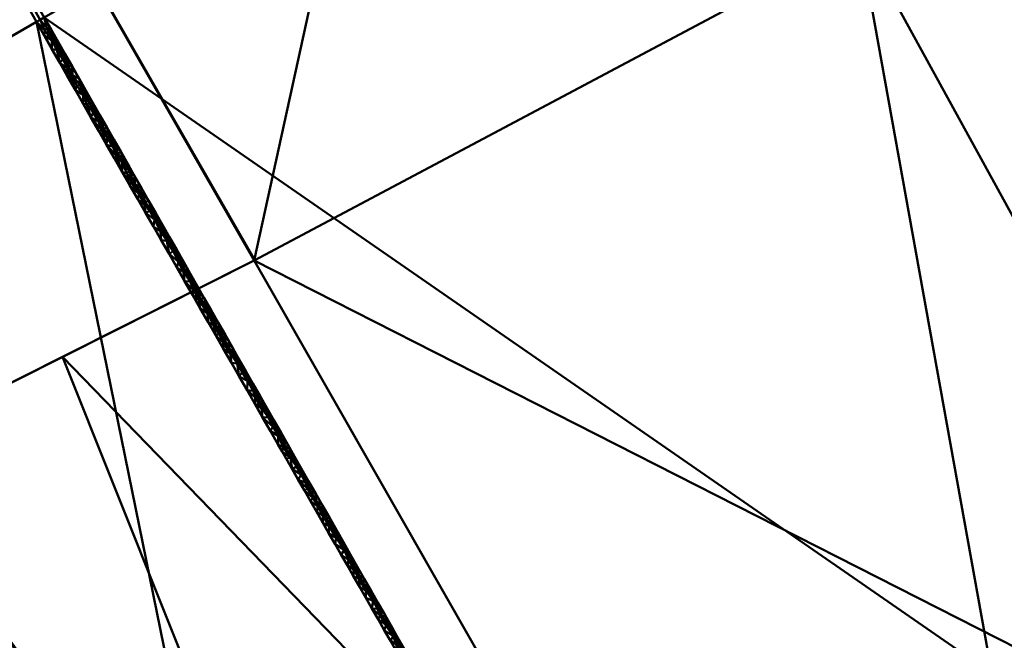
# Model space of a CAD drawing. Header units: millimetres. Extents: x -838 to 610, y -758 to 727.
# Tile 14 of 256: x 311 to 337, y -690 to -674. Entities that reach past the tile are written whole.
import ezdxf

# ---------------------------------------------------------------- set-up
doc = ezdxf.new("R2010")
doc.units = ezdxf.units.MM
doc.layers.add('E-LITE-EQPM', color=33, linetype='Continuous', lineweight=50)

# ---------------------------------------------------------------- blocks, each defined once
blk = doc.blocks.new('33463_33464_33504_33505_LANTAU - LANTAU-457519-_3D_')
at = {"layer": 'E-LITE-EQPM'}
mesh = blk.add_polyface(dxfattribs=at)
corners = [(294.54, -684.143, 326.245), (257.591, -621.366, 326.246), (222.348, -557.615, 326.247), (188.838, -492.936, 326.247), (157.085, -427.377, 326.247), (127.112, -360.985, 326.246), (98.941, -293.809, 326.245), (102.643, -290.334, 323.864), (105.976, -287.046, 321.648), (109.523, -283.684, 319.334), (171.8, -416.469, 318.636), (239.336, -546.66, 318.148), (311.992, -674.065, 317.871), (311.888, -674.124, 317.92), (311.785, -674.184, 317.97), (303.163, -679.163, 322.109), (286.228, -628.886, 317.969), (153.38, -377.196, 318.842), (128.349, -343.796, 322.581), (157.904, -407.722, 322.38), (205.568, -481.565, 318.392), (248.968, -584.929, 322.09), (213.633, -522.374, 322.725), (307.474, -676.674, 320.039), (277.802, -631.185, 321.112), (278.248, -645.368, 323.849), (184.094, -465.367, 322.957), (262.782, -587.773, 318.059), (246.872, -570.326, 320.006), (224.229, -530.015, 320.372), (201.756, -490.099, 321.025), (181.626, -447.483, 320.609), (256.94, -608.621, 323.932), (236.28, -572.331, 324.127), (239.969, -589.491, 326.246), (113.027, -327.397, 326.245), (131.451, -330.44, 319.088), (142.099, -394.181, 326.246), (205.593, -525.276, 326.247), (298.851, -681.653, 324.177), (276.065, -652.754, 326.245), (172.962, -460.157, 326.247), (222.452, -514.112, 318.27), (188.684, -449.017, 318.514)]
mesh.append_faces([[corners[k] for k in face] for face in [(7, 35, 6), (36, 8, 9), (40, 39, 0)]], dxfattribs={"vtx0": -1})
mesh.append_faces([[corners[k] for k in face] for face in [(10, 19, 17), (14, 16, 13), (8, 18, 7), (5, 18, 37), (16, 24, 27), (34, 32, 1), (42, 30, 20), (20, 31, 43)]], dxfattribs={"vtx0": -1, "vtx1": -1})
mesh.append_faces([[corners[k] for k in face] for face in [(32, 25, 1), (25, 32, 24), (18, 17, 19), (26, 4, 19), (19, 37, 18), (29, 28, 21), (32, 33, 21), (22, 3, 26), (21, 33, 22), (22, 33, 2), (25, 24, 15), (30, 31, 20), (28, 29, 11), (35, 7, 18), (28, 24, 21), (8, 36, 18), (30, 29, 22), (39, 40, 25), (23, 24, 16), (19, 10, 31), (24, 28, 27), (29, 21, 22), (30, 22, 26), (30, 42, 29), (31, 30, 26), (19, 31, 26), (32, 34, 33), (24, 32, 21)]], dxfattribs={"vtx0": -1, "vtx1": -1, "vtx2": -1})
mesh.append_faces([[corners[k] for k in face] for face in [(16, 14, 23), (28, 11, 27), (25, 15, 39), (19, 4, 37), (26, 41, 4), (31, 10, 43), (18, 5, 35), (26, 3, 41)]], dxfattribs={"vtx0": -1, "vtx2": -1})
mesh.append_faces([[corners[k] for k in face] for face in [(23, 15, 24), (38, 3, 22, 2), (34, 2, 33), (36, 17, 18), (40, 1, 25), (42, 11, 29)]], dxfattribs={"vtx1": -1, "vtx2": -1})
mesh.append_faces([[corners[k] for k in face] for face in [(16, 12, 13)]], dxfattribs={"vtx2": -1})
mesh = blk.add_polyface(dxfattribs=at)
corners = [(264.455, -633.325, 335.745), (226.629, -565.579, 335.745), (190.765, -496.775, 335.746), (156.894, -426.968, 335.746), (125.042, -356.216, 335.745), (95.236, -284.579, 335.745), (95.236, -284.579, 326.245), (98.941, -293.809, 326.245), (127.112, -360.985, 326.246), (157.085, -427.377, 326.247), (188.838, -492.936, 326.247), (222.348, -557.615, 326.247), (257.591, -621.366, 326.246), (294.54, -684.143, 326.245), (315.237, -717.692, 325.605), (336.41, -750.917, 324.213), (336.41, -750.917, 334.26), (317.065, -720.603, 334.938), (298.124, -690.031, 335.358), (281.116, -661.781, 335.659), (336.41, -750.917, 329.228), (336.41, -750.917, 326.721), (336.41, -750.917, 325.467), (328.325, -738.23, 324.744), (336.41, -750.917, 324.84)]
mesh.append_faces([[corners[k] for k in face] for face in [(0, 18, 19)]], dxfattribs={"vtx0": -1})
mesh.append_faces([[corners[k] for k in face] for face in [(5, 7, 4), (3, 10, 2), (10, 3, 9), (13, 20, 12), (18, 20, 17)]], dxfattribs={"vtx0": -1, "vtx1": -1})
mesh.append_faces([[corners[k] for k in face] for face in [(18, 0, 20), (20, 1, 11)]], dxfattribs={"vtx0": -1, "vtx1": -1, "vtx2": -1})
mesh.append_faces([[corners[k] for k in face] for face in [(22, 14, 23), (4, 7, 8), (3, 8, 9), (2, 10, 11), (11, 1, 2), (14, 22, 21), (20, 0, 1), (20, 11, 12)]], dxfattribs={"vtx0": -1, "vtx2": -1})
mesh.append_faces([[corners[k] for k in face] for face in [(3, 4, 8), (21, 20, 13), (13, 14, 21)]], dxfattribs={"vtx1": -1, "vtx2": -1})
mesh.append_faces([[corners[k] for k in face] for face in [(5, 6, 7), (20, 16, 17)]], dxfattribs={"vtx2": -1})
mesh.append_faces([[corners[k] for k in face] for face in [(23, 15, 24, 22)]], dxfattribs={"vtx3": -1})
mesh = blk.add_polyface(dxfattribs=at)
corners = [(317.481, -680.421, 326.46), (349.176, -663.569, 315.103), (382.02, -645.823, 310.355), (366.126, -618.206, 310.454), (350.093, -590.669, 310.578), (317.128, -607.747, 315.334), (285.235, -623.899, 326.535), (301.28, -652.203, 326.534), (364.113, -655.498, 312.944), (340.707, -631.605, 313.517), (335.164, -671.019, 320.124), (331.41, -648.452, 317.068), (322.394, -628.405, 316.594), (301.181, -615.823, 320.935), (313.89, -642.659, 320.718), (309.38, -666.312, 326.497), (293.257, -638.051, 326.535), (322.206, -658.865, 320.946), (349.612, -647.244, 313.464), (361.168, -635.548, 311.294), (350.02, -619.042, 311.515), (358.109, -604.437, 310.516), (333.61, -599.208, 312.956)]
mesh.append_faces([[corners[k] for k in face] for face in [(16, 13, 6), (22, 21, 4)]], dxfattribs={"vtx0": -1})
mesh.append_faces([[corners[k] for k in face] for face in [(0, 17, 15), (10, 17, 0), (15, 17, 7), (3, 19, 2), (5, 9, 22)]], dxfattribs={"vtx0": -1, "vtx1": -1})
mesh.append_faces([[corners[k] for k in face] for face in [(17, 14, 7), (22, 20, 21), (20, 19, 3), (5, 12, 9), (12, 11, 9), (14, 12, 13), (11, 14, 17), (18, 9, 11), (12, 14, 11), (19, 18, 8), (16, 14, 13), (10, 11, 17), (1, 18, 11), (19, 20, 9), (18, 19, 9), (20, 22, 9)]], dxfattribs={"vtx0": -1, "vtx1": -1, "vtx2": -1})
mesh.append_faces([[corners[k] for k in face] for face in [(19, 8, 2), (11, 10, 1), (12, 5, 13), (20, 3, 21)]], dxfattribs={"vtx0": -1, "vtx2": -1})
mesh.append_faces([[corners[k] for k in face] for face in [(16, 7, 14), (1, 8, 18)]], dxfattribs={"vtx1": -1, "vtx2": -1})
mesh = blk.add_polyface(dxfattribs=at)
corners = [(264.455, -633.325, 335.795), (281.116, -661.781, 335.659), (298.108, -690.04, 335.366), (307.452, -685.467, 331.11), (317.497, -680.412, 326.506), (301.28, -652.203, 326.534), (285.218, -623.908, 326.489), (275.842, -629.875, 331.04)]
mesh.append_faces([[corners[k] for k in face] for face in [(3, 1, 2)]], dxfattribs={"vtx0": -1})
mesh.append_faces([[corners[k] for k in face] for face in [(7, 1, 5), (3, 5, 1)]], dxfattribs={"vtx0": -1, "vtx1": -1, "vtx2": -1})
mesh.append_faces([[corners[k] for k in face] for face in [(0, 1, 7), (4, 5, 3)]], dxfattribs={"vtx1": -1})
mesh.append_faces([[corners[k] for k in face] for face in [(5, 6, 7)]], dxfattribs={"vtx2": -1})
mesh = blk.add_polyface(dxfattribs=at)
corners = [(422.19, -716.247, 300.825), (408.092, -729.573, 302.299), (392.461, -740.71, 305.522), (375.789, -749.448, 310.472), (358.569, -755.726, 317.026), (335.272, -714.902, 317.648), (311.992, -674.065, 317.871), (343.627, -655.8, 306.379), (376.514, -636.813, 301.441), (399.565, -676.408, 301.151), (375.398, -693.936, 304.347), (368.142, -716.493, 308.029), (331.634, -662.724, 310.736), (352.97, -686.203, 307.92), (336.776, -691.222, 312.899), (351.835, -716.541, 312.397), (410.878, -696.329, 300.988), (392.598, -693.657, 302.114), (360.07, -646.307, 303.91), (379.585, -666.582, 302.151)]
mesh.append_faces([[corners[k] for k in face] for face in [(1, 16, 0)]], dxfattribs={"vtx0": -1})
mesh.append_faces([[corners[k] for k in face] for face in [(6, 14, 5), (4, 15, 3), (8, 19, 18)]], dxfattribs={"vtx0": -1, "vtx1": -1})
mesh.append_faces([[corners[k] for k in face] for face in [(18, 19, 10), (15, 13, 11), (11, 3, 15), (10, 13, 7), (10, 11, 13), (11, 10, 2), (12, 13, 14), (5, 14, 15), (17, 1, 10), (15, 14, 13), (17, 19, 9), (1, 17, 16), (10, 19, 17)]], dxfattribs={"vtx0": -1, "vtx1": -1, "vtx2": -1})
mesh.append_faces([[corners[k] for k in face] for face in [(13, 12, 7), (11, 2, 3), (10, 7, 18), (19, 8, 9)]], dxfattribs={"vtx0": -1, "vtx2": -1})
mesh.append_faces([[corners[k] for k in face] for face in [(1, 2, 10), (4, 5, 15), (6, 12, 14), (9, 16, 17)]], dxfattribs={"vtx1": -1, "vtx2": -1})
mesh = blk.add_polyface(dxfattribs=at)
corners = [(360.307, -755.207, 326.422), (377.071, -748.875, 319.881), (393.316, -740.18, 314.933), (408.569, -729.18, 311.716), (422.352, -716.071, 310.244), (402.161, -680.962, 310.275), (382.02, -645.823, 310.355), (349.176, -663.569, 315.103), (317.481, -680.421, 326.46), (338.852, -717.838, 326.433), (363.715, -706.249, 317.093), (385.435, -709.51, 313.28), (368.99, -652.863, 312.239), (368.016, -685.536, 313.911), (386.347, -686.433, 311.517), (346.863, -731.791, 326.429), (354.689, -718.452, 321.304), (333.328, -671.995, 320.781), (330.872, -703.867, 326.443), (345.879, -694.855, 319.983), (399.421, -706.998, 311.363)]
mesh.append_faces([[corners[k] for k in face] for face in [(3, 11, 2), (9, 16, 18), (18, 19, 8), (2, 10, 1), (17, 19, 7)]], dxfattribs={"vtx0": -1, "vtx1": -1})
mesh.append_faces([[corners[k] for k in face] for face in [(11, 3, 20), (13, 10, 11), (11, 10, 2), (13, 7, 19), (11, 14, 13), (20, 14, 11), (13, 14, 12), (19, 10, 13), (1, 16, 15), (10, 16, 1), (16, 10, 19), (16, 19, 18), (14, 20, 5)]], dxfattribs={"vtx0": -1, "vtx1": -1, "vtx2": -1})
mesh.append_faces([[corners[k] for k in face] for face in [(20, 4, 5), (16, 9, 15), (14, 6, 12), (13, 12, 7), (20, 3, 4)]], dxfattribs={"vtx0": -1, "vtx2": -1})
mesh.append_faces([[corners[k] for k in face] for face in [(5, 6, 14), (17, 8, 19)]], dxfattribs={"vtx1": -1, "vtx2": -1})
mesh.append_faces([[corners[k] for k in face] for face in [(15, 0, 1)]], dxfattribs={"vtx2": -1})
mesh = blk.add_polyface(dxfattribs=at)
corners = [(312.728, -675.575, 317.927), (312.719, -675.341, 317.864), (312.901, -675.66, 317.862), (312.207, -674.555, 317.897), (312.335, -674.806, 317.905), (312.192, -674.661, 317.925), (312.318, -674.916, 317.934), (311.992, -674.065, 317.871), (312.174, -674.384, 317.869), (312.059, -674.336, 317.904), (312.629, -675.329, 317.91), (312.008, -674.407, 317.938), (311.989, -674.541, 317.968), (312.193, -674.897, 317.966), (311.785, -674.184, 317.97), (311.888, -674.124, 317.92), (312.538, -675.022, 317.865), (312.517, -675.108, 317.904), (313.01, -676.086, 317.934), (312.835, -675.838, 317.944), (312.927, -675.842, 317.912), (312.474, -675.158, 317.93), (312.397, -675.254, 317.964), (313.108, -676.33, 317.95), (313.009, -676.324, 317.957), (313.27, -676.552, 317.939), (313.18, -676.303, 317.918), (312.662, -675.579, 317.951), (312.805, -675.967, 317.959), (312.601, -675.611, 317.961), (313.056, -676.049, 317.909), (313.265, -676.298, 317.858), (313.328, -676.523, 317.911), (313.407, -676.788, 317.939), (312.588, -675.384, 317.937), (312.356, -674.703, 317.867), (313.083, -675.979, 317.86), (313.213, -676.68, 317.955), (313.447, -676.617, 317.857), (313.464, -676.76, 317.913)]
mesh.append_faces([[corners[k] for k in face] for face in [(12, 5, 13), (28, 18, 24), (29, 27, 28), (14, 11, 12), (7, 9, 15), (13, 6, 22), (22, 27, 29), (36, 20, 2), (1, 17, 16), (24, 23, 37), (31, 30, 36)]], dxfattribs={"vtx0": -1, "vtx1": -1})
mesh.append_faces([[corners[k] for k in face] for face in [(3, 4, 5), (5, 4, 6), (0, 10, 1), (11, 5, 12), (5, 11, 9), (4, 16, 17), (18, 19, 20), (21, 22, 6), (23, 24, 18), (25, 23, 26), (19, 27, 0), (30, 31, 26), (32, 33, 25), (5, 9, 3), (34, 10, 0), (25, 26, 32), (9, 11, 15), (9, 8, 3), (4, 3, 35), (10, 17, 1), (4, 17, 6), (34, 22, 21), (13, 5, 6), (21, 10, 34), (17, 10, 21), (0, 27, 34), (34, 27, 22), (2, 20, 0), (18, 28, 19), (28, 27, 19), (30, 20, 36), (0, 20, 19), (17, 21, 6), (26, 23, 18), (23, 25, 37), (30, 18, 20), (31, 32, 26), (32, 38, 39), (26, 18, 30)]], dxfattribs={"vtx0": -1, "vtx1": -1, "vtx2": -1})
mesh.append_faces([[corners[k] for k in face] for face in [(0, 1, 2), (4, 35, 16)]], dxfattribs={"vtx0": -1, "vtx2": -1})
mesh.append_faces([[corners[k] for k in face] for face in [(7, 8, 9), (14, 15, 11), (8, 35, 3), (31, 38, 32)]], dxfattribs={"vtx1": -1, "vtx2": -1})
mesh = blk.add_polyface(dxfattribs=at)
corners = [(358.337, -755.794, 317.123), (355.457, -756.596, 318.332), (352.558, -757.336, 319.536), (349.007, -757.764, 320.918), (345.404, -757.326, 322.151), (341.951, -756.004, 323.16), (338.876, -753.831, 323.869), (336.41, -750.917, 324.213), (315.237, -717.692, 325.605), (294.54, -684.143, 326.245), (303.163, -679.163, 322.109), (311.785, -674.184, 317.97), (335.119, -714.958, 317.716), (327.746, -720.411, 321.512), (313.084, -702.794, 323.424), (316.699, -698.253, 321.18), (323.452, -694.571, 317.843)]
mesh.append_faces([[corners[k] for k in face] for face in [(1, 12, 0)]], dxfattribs={"vtx0": -1})
mesh.append_faces([[corners[k] for k in face] for face in [(8, 13, 7), (9, 14, 8), (3, 13, 2), (4, 13, 3)]], dxfattribs={"vtx0": -1, "vtx1": -1})
mesh.append_faces([[corners[k] for k in face] for face in [(15, 12, 13), (14, 13, 8), (14, 15, 13), (15, 14, 10), (2, 13, 12), (7, 13, 5)]], dxfattribs={"vtx0": -1, "vtx1": -1, "vtx2": -1})
mesh.append_faces([[corners[k] for k in face] for face in [(13, 4, 5), (14, 9, 10), (12, 1, 2), (15, 11, 16), (15, 16, 12)]], dxfattribs={"vtx0": -1, "vtx2": -1})
mesh.append_faces([[corners[k] for k in face] for face in [(6, 7, 5)]], dxfattribs={"vtx1": -1})
mesh.append_faces([[corners[k] for k in face] for face in [(10, 11, 15)]], dxfattribs={"vtx1": -1, "vtx2": -1})
mesh = blk.add_polyface(dxfattribs=at)
corners = [(314.174, -677.893, 317.85), (314.356, -678.212, 317.848), (314.209, -678.086, 317.924), (313.464, -676.76, 317.913), (313.629, -676.936, 317.855), (313.552, -676.98, 317.928), (314.474, -678.688, 317.955), (314.521, -678.637, 317.927), (314.642, -678.896, 317.938), (313.699, -677.174, 317.916), (313.837, -677.409, 317.915), (313.781, -677.436, 317.941), (313.407, -676.788, 317.939), (313.328, -676.523, 317.911), (313.495, -677.01, 317.954), (313.213, -676.68, 317.955), (313.641, -677.201, 317.942), (313.884, -677.684, 317.956), (313.927, -677.631, 317.93), (314.03, -677.861, 317.941), (313.417, -677.037, 317.952), (313.621, -677.393, 317.95), (314.36, -678.422, 317.94), (314.538, -678.531, 317.846), (314.029, -678.107, 317.946), (313.825, -677.75, 317.948), (314.72, -678.85, 317.845), (314.86, -679.212, 317.925), (314.752, -679.119, 317.945), (314.61, -678.97, 317.965), (314.063, -677.802, 317.916), (314.154, -678.137, 317.954), (314.265, -678.361, 317.961), (314.233, -678.463, 317.943), (314.641, -679.176, 317.939), (314.437, -678.82, 317.941), (313.811, -677.255, 317.853), (313.447, -676.617, 317.857), (313.27, -676.552, 317.939), (313.993, -677.574, 317.852)]
mesh.append_faces([[corners[k] for k in face] for face in [(15, 14, 20), (33, 6, 35), (4, 3, 37), (20, 14, 21), (0, 30, 39), (21, 17, 25), (26, 7, 23), (24, 32, 33)]], dxfattribs={"vtx0": -1, "vtx1": -1})
mesh.append_faces([[corners[k] for k in face] for face in [(3, 4, 5), (6, 7, 8), (9, 10, 11), (3, 12, 13), (14, 15, 12), (9, 11, 16), (17, 18, 19), (18, 11, 10), (14, 16, 21), (8, 26, 27), (28, 8, 27), (28, 29, 8), (19, 30, 2), (19, 31, 24), (8, 29, 6), (1, 22, 2), (31, 32, 24), (19, 2, 31), (2, 22, 31), (32, 31, 22), (19, 18, 30), (6, 33, 32), (7, 26, 8), (6, 22, 7), (29, 35, 6), (22, 23, 7), (6, 32, 22), (3, 5, 12), (14, 12, 5), (12, 15, 38), (5, 16, 14), (17, 21, 11), (9, 16, 5), (21, 16, 11), (4, 9, 5), (9, 36, 10), (39, 18, 10), (19, 24, 17), (11, 18, 17), (39, 30, 18), (2, 30, 0)]], dxfattribs={"vtx0": -1, "vtx1": -1, "vtx2": -1})
mesh.append_faces([[corners[k] for k in face] for face in [(22, 1, 23), (17, 24, 25)]], dxfattribs={"vtx0": -1, "vtx2": -1})
mesh.append_faces([[corners[k] for k in face] for face in [(0, 1, 2), (34, 35, 29), (4, 36, 9), (36, 39, 10)]], dxfattribs={"vtx1": -1, "vtx2": -1})
mesh = blk.add_polyface(dxfattribs=at)
corners = [(314.902, -679.169, 317.843), (315.084, -679.488, 317.841), (314.991, -679.44, 317.926), (315.448, -680.126, 317.838), (315.494, -680.312, 317.927), (315.317, -680.002, 317.926), (314.845, -679.533, 317.937), (315.03, -679.663, 317.958), (315.05, -679.889, 317.935), (314.86, -679.212, 317.925), (315.957, -681.173, 317.939), (315.993, -681.084, 317.832), (316.175, -681.403, 317.831), (314.879, -679.345, 317.946), (315.121, -679.679, 317.929), (315.198, -679.905, 317.948), (315.359, -680.178, 317.947), (315.254, -680.246, 317.932), (316.087, -681.425, 317.945), (315.907, -681.201, 317.963), (316.036, -681.455, 317.969), (315.663, -680.648, 317.936), (315.811, -680.765, 317.834), (315.86, -680.943, 317.926), (316.07, -681.672, 317.923), (315.866, -681.316, 317.926), (315.662, -680.959, 317.928), (315.633, -680.729, 317.964), (315.807, -680.967, 317.951), (315.506, -680.452, 317.952), (316.264, -681.798, 317.958), (316.253, -681.664, 317.934), (314.641, -679.176, 317.939), (315.266, -679.807, 317.839), (315.629, -680.446, 317.836), (315.458, -680.603, 317.93), (314.752, -679.119, 317.945), (314.61, -678.97, 317.965), (314.72, -678.85, 317.845), (316.357, -681.722, 317.829)]
mesh.append_faces([[corners[k] for k in face] for face in [(6, 7, 8), (33, 14, 1), (0, 9, 38), (17, 29, 35), (8, 15, 17), (26, 19, 25), (11, 23, 22)]], dxfattribs={"vtx0": -1, "vtx1": -1})
mesh.append_faces([[corners[k] for k in face] for face in [(3, 4, 5), (9, 0, 2), (7, 6, 13), (7, 14, 15), (15, 8, 7), (5, 4, 16), (16, 17, 15), (18, 19, 10), (20, 19, 18), (21, 22, 23), (26, 27, 28), (4, 21, 29), (20, 30, 24), (31, 30, 18), (2, 1, 14), (14, 33, 5), (2, 7, 13), (5, 16, 15), (29, 17, 16), (34, 21, 4), (29, 16, 4), (10, 23, 11), (27, 21, 28), (19, 26, 28), (29, 21, 27), (35, 29, 27), (14, 5, 15), (7, 2, 14), (2, 13, 9), (36, 9, 13), (13, 32, 36), (37, 36, 32), (19, 20, 25), (30, 20, 18), (19, 28, 10), (23, 10, 28), (10, 12, 18), (21, 23, 28), (12, 31, 18)]], dxfattribs={"vtx0": -1, "vtx1": -1, "vtx2": -1})
mesh.append_faces([[corners[k] for k in face] for face in [(10, 11, 12), (4, 3, 34), (27, 26, 35), (21, 34, 22), (31, 12, 39)]], dxfattribs={"vtx0": -1, "vtx2": -1})
mesh.append_faces([[corners[k] for k in face] for face in [(0, 1, 2), (24, 25, 20), (6, 32, 13), (33, 3, 5)]], dxfattribs={"vtx1": -1, "vtx2": -1})
mesh = blk.add_polyface(dxfattribs=at)
corners = [(352.558, -757.336, 329.708), (356.45, -756.327, 328.07), (360.307, -755.207, 326.422), (338.852, -717.838, 326.433), (317.481, -680.421, 326.46), (307.452, -685.467, 331.11), (298.124, -690.031, 335.41), (317.065, -720.603, 334.938), (336.41, -750.917, 334.26), (338.875, -753.83, 333.974), (341.954, -756.006, 333.306), (345.41, -757.328, 332.321), (349.012, -757.764, 331.095), (329.779, -723.869, 330.998), (315.664, -706.585, 332.518), (320.628, -703.36, 330.049), (312.466, -682.944, 328.785), (332.538, -717.914, 328.749), (344.009, -737.927, 328.751), (328.166, -699.13, 326.446)]
mesh.append_faces([[corners[k] for k in face] for face in [(11, 13, 10), (7, 14, 6)]], dxfattribs={"vtx0": -1, "vtx1": -1})
mesh.append_faces([[corners[k] for k in face] for face in [(19, 16, 15), (17, 18, 3), (18, 17, 13), (15, 13, 17), (13, 12, 18), (8, 10, 13), (15, 14, 13), (5, 14, 15), (7, 13, 14), (15, 17, 19)]], dxfattribs={"vtx0": -1, "vtx1": -1, "vtx2": -1})
mesh.append_faces([[corners[k] for k in face] for face in [(18, 1, 2), (18, 0, 1), (17, 3, 19), (14, 5, 6), (18, 2, 3)]], dxfattribs={"vtx0": -1, "vtx2": -1})
mesh.append_faces([[corners[k] for k in face] for face in [(4, 16, 19), (9, 10, 8)]], dxfattribs={"vtx1": -1})
mesh.append_faces([[corners[k] for k in face] for face in [(11, 12, 13), (12, 0, 18), (16, 5, 15), (7, 8, 13)]], dxfattribs={"vtx1": -1, "vtx2": -1})
mesh = blk.add_polyface(dxfattribs=at)
corners = [(317.605, -684.077, 317.945), (317.674, -684.286, 317.964), (317.51, -684.006, 317.965), (316.264, -681.798, 317.958), (316.471, -682.088, 317.944), (316.42, -682.11, 317.967), (317.452, -683.826, 317.949), (317.304, -683.569, 317.95), (317.391, -683.636, 317.932), (317.135, -683.181, 317.93), (316.943, -682.868, 317.935), (317.084, -682.998, 317.822), (316.569, -682.338, 317.96), (316.631, -682.324, 317.935), (316.733, -682.565, 317.948), (317.09, -683.455, 317.912), (317.037, -683.118, 317.953), (317.171, -683.343, 317.951), (317.294, -683.812, 317.91), (317.265, -683.417, 317.932), (317.266, -683.317, 317.82), (317.448, -683.636, 317.818), (317.63, -683.955, 317.817), (317.525, -683.858, 317.929), (316.886, -683.098, 317.915), (316.721, -682.36, 317.825), (316.855, -682.846, 317.962), (316.903, -682.679, 317.824), (316.07, -681.672, 317.923), (316.274, -682.029, 317.921), (316.539, -682.041, 317.827), (316.4, -681.889, 317.928), (316.253, -681.664, 317.934), (316.682, -682.742, 317.917), (316.672, -682.561, 317.97), (316.478, -682.385, 317.919), (317.498, -684.168, 317.908), (317.762, -684.305, 317.936), (316.357, -681.722, 317.829)]
mesh.append_faces([[corners[k] for k in face] for face in [(27, 14, 25), (28, 3, 29), (20, 9, 11), (21, 19, 20), (18, 2, 36), (35, 34, 33), (25, 13, 30), (30, 31, 38)]], dxfattribs={"vtx0": -1, "vtx1": -1})
mesh.append_faces([[corners[k] for k in face] for face in [(0, 1, 2), (3, 4, 5), (6, 7, 8), (9, 10, 11), (12, 13, 14), (15, 16, 17), (19, 9, 20), (18, 6, 2), (17, 9, 19), (7, 19, 8), (14, 13, 25), (14, 10, 26), (5, 4, 12), (4, 30, 13), (31, 3, 32), (10, 16, 26), (14, 27, 10), (24, 26, 16), (26, 33, 34), (35, 12, 34), (8, 19, 21), (10, 9, 16), (17, 19, 7), (15, 17, 7), (9, 17, 16), (0, 6, 23), (8, 23, 6), (2, 6, 0), (18, 7, 6), (1, 36, 2), (21, 23, 8), (0, 23, 22), (22, 37, 0), (14, 34, 12), (31, 30, 4), (4, 13, 12), (35, 5, 12), (3, 5, 29), (26, 34, 14), (31, 32, 38), (3, 31, 4)]], dxfattribs={"vtx0": -1, "vtx1": -1, "vtx2": -1})
mesh.append_faces([[corners[k] for k in face] for face in [(16, 15, 24), (10, 27, 11), (26, 24, 33), (5, 35, 29)]], dxfattribs={"vtx0": -1, "vtx2": -1})
mesh.append_faces([[corners[k] for k in face] for face in [(18, 15, 7), (21, 22, 23)]], dxfattribs={"vtx1": -1, "vtx2": -1})
mesh = blk.add_polyface(dxfattribs=at)
corners = [(318.487, -685.579, 317.935), (318.431, -685.584, 317.957), (318.33, -685.351, 317.946), (318.772, -686.05, 317.929), (318.922, -686.312, 317.929), (318.826, -686.228, 317.946), (318.058, -684.819, 317.935), (317.971, -684.761, 317.954), (317.9, -684.522, 317.931), (318.241, -685.281, 317.964), (318.222, -685.097, 317.932), (318.176, -684.912, 317.811), (318.586, -685.811, 317.948), (318.647, -685.831, 317.929), (318.315, -685.594, 317.899), (318.475, -685.875, 317.897), (318.636, -686.156, 317.895), (318.707, -686.019, 317.946), (318.903, -686.188, 317.804), (318.213, -685.416, 317.9), (318.358, -685.231, 317.81), (319.085, -686.507, 317.803), (318.967, -686.467, 317.944), (318.873, -686.381, 317.96), (318.796, -686.436, 317.894), (319.015, -686.629, 317.96), (318.721, -685.869, 317.806), (318.54, -685.55, 317.808), (318.108, -685.002, 317.954), (317.843, -684.52, 317.951), (318.11, -685.238, 317.901), (317.906, -684.881, 317.903), (317.674, -684.286, 317.964), (317.702, -684.525, 317.906), (317.498, -684.168, 317.908), (317.762, -684.305, 317.936), (317.63, -683.955, 317.817), (317.812, -684.274, 317.815), (317.605, -684.077, 317.945), (317.994, -684.593, 317.813)]
mesh.append_faces([[corners[k] for k in face] for face in [(14, 1, 15), (21, 4, 18), (18, 3, 26), (16, 23, 24), (20, 10, 11), (27, 0, 20), (33, 7, 31)]], dxfattribs={"vtx0": -1, "vtx1": -1})
mesh.append_faces([[corners[k] for k in face] for face in [(0, 1, 2), (3, 4, 5), (6, 7, 8), (1, 9, 2), (10, 6, 11), (12, 0, 13), (4, 3, 18), (2, 20, 0), (21, 22, 4), (23, 5, 22), (16, 5, 23), (24, 23, 25), (4, 22, 5), (17, 13, 3), (13, 26, 3), (17, 3, 5), (25, 23, 22), (12, 1, 0), (10, 2, 28), (27, 13, 0), (1, 12, 15), (1, 19, 9), (29, 8, 7), (2, 10, 20), (30, 28, 9), (28, 2, 9), (29, 32, 35), (17, 15, 12), (16, 17, 5), (13, 17, 12), (7, 33, 29), (35, 32, 38), (33, 32, 29), (6, 10, 28), (7, 6, 28), (28, 31, 7), (29, 35, 8), (37, 8, 35), (6, 8, 39)]], dxfattribs={"vtx0": -1, "vtx1": -1, "vtx2": -1})
mesh.append_faces([[corners[k] for k in face] for face in [(1, 14, 19), (28, 30, 31), (32, 33, 34), (35, 36, 37), (8, 37, 39)]], dxfattribs={"vtx0": -1, "vtx2": -1})
mesh.append_faces([[corners[k] for k in face] for face in [(16, 15, 17), (27, 26, 13), (19, 30, 9), (39, 11, 6)]], dxfattribs={"vtx1": -1, "vtx2": -1})
mesh = blk.add_polyface(dxfattribs=at)
corners = [(319.713, -687.719, 317.93), (319.831, -687.985, 317.941), (319.628, -687.671, 317.951), (319.979, -688.19, 317.929), (319.995, -688.103, 317.794), (320.176, -688.422, 317.792), (319.239, -686.94, 317.942), (319.28, -687.09, 317.959), (319.143, -686.852, 317.959), (320.22, -688.733, 317.953), (320.404, -689.053, 317.952), (320.241, -688.961, 317.878), (319.449, -687.145, 317.799), (319.631, -687.464, 317.797), (319.551, -687.448, 317.933), (319.085, -686.507, 317.803), (319.267, -686.826, 317.801), (319.106, -686.708, 317.943), (319.117, -686.997, 317.89), (319.015, -686.629, 317.96), (318.967, -686.467, 317.944), (319.85, -687.931, 317.923), (319.446, -687.37, 317.955), (319.278, -687.278, 317.888), (319.376, -687.165, 317.939), (318.957, -686.717, 317.892), (319.438, -687.558, 317.887), (319.813, -687.784, 317.796), (319.952, -688.245, 317.951), (320.107, -688.446, 317.935), (320.082, -688.495, 317.955), (319.759, -688.119, 317.883), (319.599, -687.839, 317.885), (320.216, -688.652, 317.938), (320.334, -688.859, 317.937), (320.358, -688.741, 317.791), (318.796, -686.436, 317.894), (320.54, -689.06, 317.789), (320.08, -688.68, 317.88), (319.92, -688.4, 317.881)]
mesh.append_faces([[corners[k] for k in face] for face in [(18, 7, 23), (25, 8, 18), (26, 2, 32), (35, 33, 5), (39, 30, 38)]], dxfattribs={"vtx0": -1, "vtx1": -1})
mesh.append_faces([[corners[k] for k in face] for face in [(0, 1, 2), (6, 7, 8), (9, 10, 11), (8, 7, 18), (17, 19, 20), (17, 8, 19), (3, 1, 21), (22, 23, 7), (24, 6, 16), (24, 14, 22), (19, 8, 25), (22, 7, 24), (12, 14, 24), (2, 26, 22), (22, 14, 2), (28, 29, 30), (21, 1, 0), (28, 31, 1), (0, 2, 14), (1, 32, 2), (9, 33, 34), (3, 28, 1), (35, 34, 33), (6, 8, 17), (16, 6, 17), (7, 6, 24), (15, 17, 20), (13, 0, 14), (0, 27, 21), (38, 30, 9), (21, 4, 3), (29, 28, 3), (28, 30, 39), (33, 30, 29), (9, 34, 10), (30, 33, 9), (29, 5, 33), (3, 5, 29)]], dxfattribs={"vtx0": -1, "vtx1": -1, "vtx2": -1})
mesh.append_faces([[corners[k] for k in face] for face in [(3, 4, 5), (19, 25, 36), (28, 39, 31), (9, 11, 38), (24, 16, 12)]], dxfattribs={"vtx0": -1, "vtx2": -1})
mesh.append_faces([[corners[k] for k in face] for face in [(12, 13, 14), (15, 16, 17), (13, 27, 0), (26, 23, 22), (35, 37, 34), (27, 4, 21), (31, 32, 1)]], dxfattribs={"vtx1": -1, "vtx2": -1})
mesh = blk.add_polyface(dxfattribs=at)
corners = [(320.93, -689.957, 317.945), (320.883, -690.083, 317.871), (320.723, -689.802, 317.873), (321.204, -690.458, 317.947), (321.347, -690.698, 317.944), (321.204, -690.644, 317.867), (321.803, -691.367, 317.913), (321.654, -691.19, 317.932), (321.674, -691.137, 317.913), (321.525, -691.205, 317.864), (321.524, -691.019, 317.944), (320.719, -689.472, 317.922), (320.904, -689.698, 317.785), (320.837, -689.736, 317.933), (321.538, -690.96, 317.927), (321.45, -690.655, 317.78), (321.631, -690.974, 317.778), (321.417, -690.75, 317.928), (321.113, -690.246, 317.937), (321.004, -689.987, 317.924), (320.334, -688.859, 317.937), (320.54, -689.06, 317.789), (320.47, -689.085, 317.934), (320.593, -689.317, 317.936), (320.562, -689.522, 317.874), (320.402, -689.241, 317.876), (320.773, -689.7, 317.949), (320.71, -689.533, 317.938), (321.044, -690.363, 317.869), (320.404, -689.053, 317.952), (320.241, -688.961, 317.878), (320.589, -689.225, 317.919), (320.722, -689.379, 317.787), (321.086, -690.017, 317.784), (321.268, -690.336, 317.782), (321.155, -690.228, 317.918), (321.296, -690.539, 317.93), (321.365, -690.924, 317.866), (321.813, -691.293, 317.777)]
mesh.append_faces([[corners[k] for k in face] for face in [(33, 19, 12), (24, 26, 2), (15, 36, 34), (37, 10, 9)]], dxfattribs={"vtx0": -1, "vtx1": -1})
mesh.append_faces([[corners[k] for k in face] for face in [(3, 4, 5), (6, 7, 8), (9, 10, 7), (11, 12, 13), (4, 17, 10), (1, 0, 18), (17, 15, 14), (0, 19, 18), (20, 21, 22), (26, 27, 13), (27, 23, 11), (22, 23, 29), (11, 23, 31), (22, 29, 20), (23, 25, 29), (31, 22, 21), (23, 22, 31), (11, 31, 32), (27, 11, 13), (2, 26, 0), (24, 23, 27), (26, 13, 0), (27, 26, 24), (19, 0, 13), (12, 19, 13), (36, 18, 35), (35, 18, 19), (18, 36, 3), (18, 3, 28), (4, 3, 36), (36, 17, 4), (15, 17, 36), (10, 17, 14), (4, 10, 37), (7, 10, 14), (16, 8, 14), (14, 8, 7), (8, 38, 6), (33, 35, 19), (36, 35, 34)]], dxfattribs={"vtx0": -1, "vtx1": -1, "vtx2": -1})
mesh.append_faces([[corners[k] for k in face] for face in [(0, 1, 2), (14, 15, 16), (23, 24, 25), (3, 5, 28), (29, 25, 30), (11, 32, 12)]], dxfattribs={"vtx0": -1, "vtx2": -1})
mesh.append_faces([[corners[k] for k in face] for face in [(21, 32, 31), (28, 1, 18), (33, 34, 35), (37, 5, 4), (16, 38, 8)]], dxfattribs={"vtx1": -1, "vtx2": -1})

msp = doc.modelspace()

# ---------------------------------------------------------------- block references
at = {"layer": 'E-LITE-EQPM'}
msp.add_blockref('33463_33464_33504_33505_LANTAU - LANTAU-457519-_3D_', (0, 0), dxfattribs=at)

doc.saveas('drawing.dxf')
